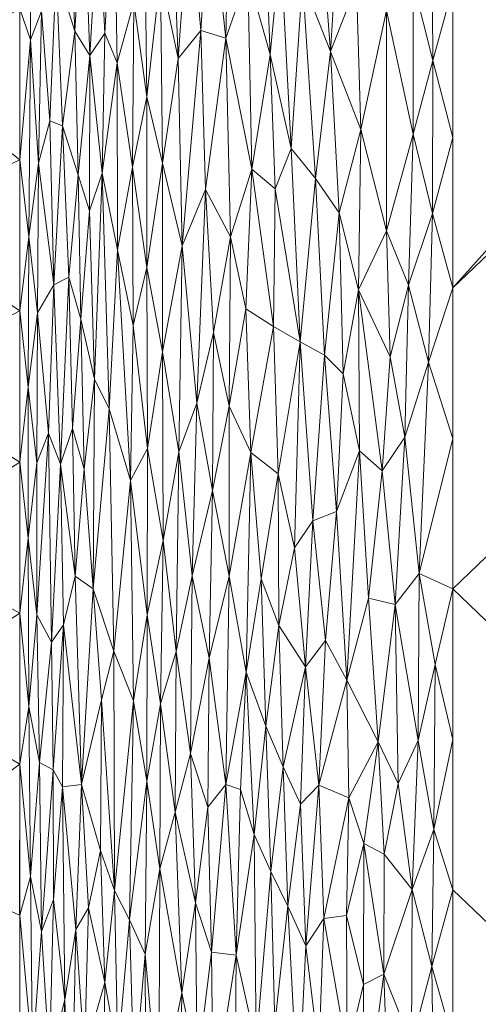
# Model space of a CAD drawing. Header units: millimetres. Extents: x -300 to 300, y 0 to 450.
# Tile 85 of 256: x -270 to -248, y 265 to 313. Entities that reach past the tile are written whole.
import ezdxf

# ---------------------------------------------------------------- set-up
doc = ezdxf.new("R2010")
doc.units = ezdxf.units.MM
doc.layers.add('A-GENM', color=13, linetype='Continuous')

# ---------------------------------------------------------------- blocks, each defined once
blk = doc.blocks.new('MODEL_CCAS0420-1080410R0 - MODEL_CCAS0420-1080410R0-453240-Preview')
at = {"layer": 'A-GENM', "lineweight": 9}
mesh = blk.add_polyface(dxfattribs=at)
corners = [(-296.159, -20, -110), (-295.657, -15.55, -110), (-294.177, -11.323, -110), (-291.793, -7.531, -110), (-288.625, -4.364, -110), (-284.831, -1.981, -110), (-280.602, -0.502, -110), (-276.147, 0, -110), (276.147, 0, -110), (280.596, -0.501, -110), (284.825, -1.978, -110), (288.619, -4.359, -110), (291.788, -7.525, -110), (294.174, -11.316, -110), (295.656, -15.545, -110), (296.159, -20, -110), (296.159, -426.171, -110), (295.658, -430.617, -110), (294.182, -434.842, -110), (291.802, -438.632, -110), (288.638, -441.797, -110), (284.848, -444.179, -110), (280.622, -445.657, -110), (276.171, -446.159, -110), (-276.171, -446.159, -110), (-280.617, -445.658, -110), (-284.842, -444.182, -110), (-288.632, -441.802, -110), (-291.797, -438.638, -110), (-294.179, -434.848, -110), (-295.657, -430.622, -110), (-296.159, -426.171, -110)]
mesh.append_faces([[corners[k] for k in face] for face in [(15, 12, 13, 14)]], dxfattribs={"vtx0": -1})
mesh.append_faces([[corners[k] for k in face] for face in [(16, 8, 15)]], dxfattribs={"vtx0": -1, "vtx1": -1})
mesh.append_faces([[corners[k] for k in face] for face in [(24, 31, 7, 8)]], dxfattribs={"vtx0": -1, "vtx1": -1, "vtx3": -1})
mesh.append_faces([[corners[k] for k in face] for face in [(31, 24, 25, 30), (18, 21, 22, 17), (17, 22, 23, 16)]], dxfattribs={"vtx0": -1, "vtx2": -1})
mesh.append_faces([[corners[k] for k in face] for face in [(0, 3, 4, 5), (0, 5, 6, 7)]], dxfattribs={"vtx0": -1, "vtx3": -1})
mesh.append_faces([[corners[k] for k in face] for face in [(28, 29, 27)]], dxfattribs={"vtx1": -1})
mesh.append_faces([[corners[k] for k in face] for face in [(25, 26, 30), (11, 12, 15, 10), (9, 10, 15, 8), (31, 0, 7)]], dxfattribs={"vtx1": -1, "vtx2": -1})
mesh.append_faces([[corners[k] for k in face] for face in [(23, 24, 8, 16)]], dxfattribs={"vtx1": -1, "vtx2": -1, "vtx3": -1})
mesh.append_faces([[corners[k] for k in face] for face in [(26, 27, 29, 30)]], dxfattribs={"vtx1": -1, "vtx3": -1})
mesh.append_faces([[corners[k] for k in face] for face in [(19, 20, 21, 18)]], dxfattribs={"vtx2": -1})
mesh.append_faces([[corners[k] for k in face] for face in [(0, 1, 2, 3)]], dxfattribs={"vtx3": -1})
mesh = blk.add_polyface(dxfattribs=at)
corners = [(-279.918, -2), (-292.651, -7.27), (-297.929, -20), (-297.929, -224.97), (-297.929, -429.94), (-292.661, -442.661), (-279.94, -447.929), (0, -447.929), (279.94, -447.929), (292.661, -442.661), (297.929, -429.94), (297.929, -224.97), (297.929, -20), (292.651, -7.27), (279.918, -2), (0, -2), (0, -3.5), (13.257, -3.5), (26.515, -3.5), (39.772, -3.5), (53.029, -3.5), (66.287, -3.5), (79.544, -3.5), (92.801, -3.5), (106.059, -3.5), (119.316, -3.5), (132.573, -3.5), (145.831, -3.5), (159.088, -3.5), (172.345, -3.5), (185.603, -3.5), (198.86, -3.5), (212.117, -3.5), (225.375, -3.5), (238.632, -3.5), (251.889, -3.5), (265.147, -3.5), (278.404, -3.5), (291.028, -7.487), (296.497, -19.511), (296.5, -32.769), (296.5, -46.026), (296.5, -59.283), (296.5, -72.541), (296.5, -85.798), (296.5, -99.055), (296.5, -112.313), (296.5, -125.57), (296.5, -138.827), (296.5, -152.085), (296.5, -165.342), (296.5, -178.599), (296.5, -191.857), (296.5, -205.114), (296.5, -218.371), (296.5, -231.629), (296.5, -244.886), (296.5, -258.143), (296.499, -271.401), (296.499, -284.658), (296.499, -297.915), (296.499, -311.173), (296.499, -324.43), (296.499, -337.687), (296.5, -350.945), (296.5, -364.202), (296.5, -377.459), (296.5, -390.717), (296.5, -403.974), (296.5, -417.231), (296.497, -430.489), (291.028, -442.513), (278.404, -446.5), (265.147, -446.5), (251.889, -446.5), (238.632, -446.5), (225.375, -446.5), (212.117, -446.5), (198.86, -446.5), (185.603, -446.5), (172.345, -446.5), (159.088, -446.5), (145.831, -446.5), (132.573, -446.5), (119.316, -446.5), (106.059, -446.5), (92.801, -446.5), (79.544, -446.5), (66.287, -446.5), (53.029, -446.5), (39.772, -446.5), (26.515, -446.5), (13.257, -446.5), (0, -446.5), (-12.926, -446.5), (-25.852, -446.5), (-38.777, -446.5), (-51.703, -446.5), (-64.629, -446.5), (-77.555, -446.5), (-90.48, -446.5), (-103.406, -446.5), (-116.332, -446.5), (-129.258, -446.5), (-142.183, -446.5), (-155.109, -446.5), (-168.035, -446.5), (-180.961, -446.5), (-193.887, -446.5), (-206.812, -446.5), (-219.738, -446.5), (-232.664, -446.5), (-245.59, -446.5), (-258.515, -446.5), (-271.441, -446.5), (-284.356, -445.968), (-294.544, -438.124), (-296.5, -425.35), (-296.5, -412.424), (-296.5, -399.498), (-296.5, -386.572), (-296.5, -373.646), (-296.5, -360.721), (-296.5, -347.795), (-296.499, -334.869), (-296.499, -321.943), (-296.499, -309.018), (-296.499, -296.092), (-296.499, -283.166), (-296.499, -270.24), (-296.5, -257.315), (-296.5, -244.389), (-296.5, -231.463), (-296.5, -218.537), (-296.5, -205.611), (-296.5, -192.686), (-296.5, -179.76), (-296.5, -166.834), (-296.5, -153.908), (-296.5, -140.983), (-296.5, -128.057), (-296.5, -115.131), (-296.5, -102.205), (-296.5, -89.28), (-296.5, -76.354), (-296.5, -63.428), (-296.5, -50.502), (-296.5, -37.576), (-296.5, -24.651), (-294.544, -11.876), (-284.356, -4.032), (-271.441, -3.5), (-258.515, -3.5), (-245.59, -3.5), (-232.664, -3.5), (-219.738, -3.5), (-206.812, -3.5), (-193.887, -3.5), (-180.961, -3.5), (-168.035, -3.5), (-155.109, -3.5), (-142.183, -3.5), (-129.258, -3.5), (-116.332, -3.5), (-103.406, -3.5), (-90.48, -3.5), (-77.555, -3.5), (-64.629, -3.5), (-51.703, -3.5), (-38.777, -3.5), (-25.852, -3.5), (-12.926, -3.5), (-294.538, -438.129), (-294.547, -438.108)]
mesh.append_faces([[corners[k] for k in face] for face in [(116, 172, 173)]])
mesh.append_faces([[corners[k] for k in face] for face in [(118, 4, 117), (6, 115, 5), (115, 6, 114), (7, 104, 6), (1, 150, 0), (151, 0, 150)]], dxfattribs={"vtx0": -1, "vtx1": -1})
mesh.append_faces([[corners[k] for k in face] for face in [(4, 124, 125), (7, 99, 100), (2, 148, 149), (149, 1, 2), (2, 141, 142), (0, 151, 152), (0, 160, 161, 15), (15, 165, 166), (15, 170, 171), (8, 81, 82, 7), (8, 72, 73), (11, 61, 62, 10), (12, 46, 47, 11), (38, 13, 14, 37), (13, 38, 39, 12)]], dxfattribs={"vtx0": -1, "vtx2": -1})
mesh.append_faces([[corners[k] for k in face] for face in [(4, 118, 119, 120), (4, 120, 121, 122), (3, 128, 129, 130), (3, 130, 131, 132), (3, 138, 139, 140), (0, 154, 155, 156), (0, 156, 157, 158), (15, 161, 162, 163), (15, 163, 164, 165), (8, 73, 74, 75), (7, 86, 87, 88), (7, 83, 84, 85), (10, 68, 69, 70), (11, 55, 56, 57), (14, 28, 29, 30), (14, 32, 33, 34), (15, 19, 20, 21), (12, 44, 45, 46), (11, 49, 50, 51), (11, 47, 48, 49), (12, 39, 40, 41)]], dxfattribs={"vtx0": -1, "vtx3": -1})
mesh.append_faces([[corners[k] for k in face] for face in [(123, 124, 4, 122), (127, 128, 3, 126), (113, 114, 6, 112), (111, 112, 6, 110), (109, 110, 6, 108), (107, 108, 6, 106), (96, 97, 7, 95), (105, 106, 6, 104), (103, 104, 7, 102), (101, 102, 7, 100), (98, 99, 7, 97), (94, 95, 7, 93), (135, 136, 3, 134), (137, 138, 3, 136), (133, 134, 3, 132), (145, 146, 2, 144), (147, 148, 2, 146), (143, 144, 2, 142), (149, 150, 1), (153, 154, 0, 152), (159, 160, 0, 158), (169, 170, 15, 168), (167, 168, 15, 166), (78, 79, 8, 77), (80, 81, 8, 79), (76, 77, 8, 75), (91, 92, 7, 90), (89, 90, 7, 88), (85, 86, 7), (82, 83, 7), (67, 68, 10, 66), (65, 66, 10, 64), (60, 61, 11, 59), (58, 59, 11, 57), (63, 64, 10, 62), (54, 55, 11, 53), (26, 27, 15, 25), (31, 32, 14, 30), (16, 17, 15, 171), (18, 19, 15, 17), (24, 25, 15, 23), (22, 23, 15, 21), (34, 35, 14), (52, 53, 11, 51), (36, 37, 14, 35), (42, 43, 12, 41), (43, 44, 12), (92, 93, 7)]], dxfattribs={"vtx1": -1, "vtx2": -1})
mesh.append_faces([[corners[k] for k in face] for face in [(3, 4, 125, 126), (2, 3, 140, 141), (71, 72, 8, 9), (70, 71, 9, 10), (27, 28, 14, 15)]], dxfattribs={"vtx1": -1, "vtx3": -1})
mesh.append_faces([[corners[k] for k in face] for face in [(4, 173, 117), (115, 172, 5)]], dxfattribs={"vtx2": -1})
mesh = blk.add_polyface(dxfattribs=at)
corners = [(0, -173.422, -75), (-14.655, -173.422, -75), (-29.311, -173.422, -75), (-43.966, -173.422, -75), (-58.622, -173.422, -75), (-73.277, -173.422, -75), (-87.933, -173.422, -75), (-102.588, -173.422, -75), (-117.244, -173.422, -75), (-131.899, -173.422, -75), (-146.554, -173.422, -75), (-161.21, -173.422, -75), (-175.865, -173.422, -75), (-190.521, -173.422, -75), (-205.176, -173.422, -75), (-219.832, -173.422, -75), (-234.463, -174.243, -75), (-245.907, -183.272, -75), (-248.8, -197.627, -75), (-248.796, -212.283, -75), (-248.796, -226.938, -75), (-248.797, -241.594, -75), (-248.799, -256.249, -75), (-248.8, -270.905, -75), (-248.8, -285.56, -75), (-248.8, -300.216, -75), (-248.8, -314.871, -75), (-248.8, -329.526, -75), (-248.8, -344.182, -75), (-248.8, -358.837, -75), (-248.755, -373.489, -75), (-245.906, -387.765, -75), (-234.452, -396.706, -75), (-219.832, -397.692, -75), (-205.176, -397.692, -75), (-190.521, -397.692, -75), (-175.865, -397.692, -75), (-161.21, -397.692, -75), (-146.554, -397.692, -75), (-131.899, -397.692, -75), (-117.244, -397.692, -75), (-102.588, -397.692, -75), (-87.933, -397.692, -75), (-73.277, -397.692, -75), (-58.622, -397.692, -75), (-43.966, -397.692, -75), (-29.311, -397.692, -75), (-14.655, -397.692, -75), (0, -397.692, -75), (14.655, -397.692, -75), (29.311, -397.692, -75), (43.966, -397.692, -75), (58.622, -397.692, -75), (73.277, -397.692, -75), (87.933, -397.692, -75), (102.588, -397.692, -75), (117.244, -397.692, -75), (131.899, -397.692, -75), (146.554, -397.692, -75), (161.21, -397.692, -75), (175.865, -397.692, -75), (190.521, -397.692, -75), (205.176, -397.692, -75), (219.832, -397.692, -75), (234.452, -396.706, -75), (245.906, -387.765, -75), (248.755, -373.489, -75), (248.8, -358.837, -75), (248.8, -344.182, -75), (248.8, -329.526, -75), (248.8, -314.871, -75), (248.8, -300.216, -75), (248.8, -285.56, -75), (248.8, -270.905, -75), (248.799, -256.249, -75), (248.797, -241.594, -75), (248.796, -226.938, -75), (248.796, -212.283, -75), (248.8, -197.627, -75), (245.907, -183.272, -75), (234.463, -174.243, -75), (219.832, -173.422, -75), (205.176, -173.422, -75), (190.521, -173.422, -75), (175.865, -173.422, -75), (161.21, -173.422, -75), (146.554, -173.422, -75), (131.899, -173.422, -75), (117.244, -173.422, -75), (102.588, -173.422, -75), (87.933, -173.422, -75), (73.277, -173.422, -75), (58.622, -173.422, -75), (43.966, -173.422, -75), (29.311, -173.422, -75), (14.655, -173.422, -75)]
mesh.append_faces([[corners[k] for k in face] for face in [(21, 13, 20)]], dxfattribs={"vtx0": -1, "vtx1": -1})
mesh.append_faces([[corners[k] for k in face] for face in [(57, 72, 87, 56)]], dxfattribs={"vtx0": -1, "vtx1": -1, "vtx2": -1})
mesh.append_faces([[corners[k] for k in face] for face in [(19, 14, 15, 18), (40, 8, 9, 39), (41, 7, 8, 40), (20, 13, 14, 19), (45, 2, 3, 44), (55, 88, 89, 54), (56, 87, 88, 55), (54, 89, 90, 53), (53, 90, 91, 52), (49, 95, 0, 48), (2, 45, 46), (7, 41, 42), (58, 71, 72, 57), (63, 66, 67), (95, 49, 50), (71, 58, 59)]], dxfattribs={"vtx0": -1, "vtx2": -1})
mesh.append_faces([[corners[k] for k in face] for face in [(4, 5, 44, 3), (92, 93, 52, 91)]], dxfattribs={"vtx1": -1, "vtx2": -1})
mesh.append_faces([[corners[k] for k in face] for face in [(9, 10, 24, 39)]], dxfattribs={"vtx1": -1, "vtx2": -1, "vtx3": -1})
mesh.append_faces([[corners[k] for k in face] for face in [(12, 13, 21, 22), (11, 12, 22, 23), (10, 11, 23, 24), (6, 7, 42, 43), (5, 6, 43, 44), (1, 2, 46, 47), (0, 1, 47, 48), (72, 73, 86, 87), (82, 83, 76, 77), (81, 82, 77, 78), (84, 85, 74, 75), (83, 84, 75, 76), (85, 86, 73, 74), (94, 95, 50, 51), (93, 94, 51, 52), (25, 26, 37, 38), (28, 29, 34, 35), (26, 27, 36, 37), (29, 30, 33, 34), (27, 28, 35, 36), (38, 39, 24, 25), (67, 68, 62, 63), (70, 71, 59, 60), (69, 70, 60, 61), (68, 69, 61, 62)]], dxfattribs={"vtx1": -1, "vtx3": -1})
mesh.append_faces([[corners[k] for k in face] for face in [(16, 17, 18, 15), (64, 65, 66, 63)]], dxfattribs={"vtx2": -1})
mesh.append_faces([[corners[k] for k in face] for face in [(78, 79, 80, 81), (30, 31, 32, 33)]], dxfattribs={"vtx3": -1})
mesh = blk.add_polyface(dxfattribs=at)
corners = [(249.719, -259.822, -74.979), (248.799, -256.249, -75), (248.8, -263.577, -75), (249.814, -267.169, -74.973), (249.716, -273.852, -74.978), (250.778, -270.921, -74.895), (255.952, -268.18, -73.523), (255.086, -269.508, -73.872), (255.328, -275.998, -73.776), (253.125, -259.425, -74.486), (251.812, -257.177, -74.758), (252.157, -266.799, -74.692), (256.334, -260.485, -73.361), (255.322, -262.954, -73.788), (257.663, -271.809, -72.672), (258.474, -273.599, -72.192), (258.381, -263.344, -72.261), (259.348, -267.722, -71.623), (254.37, -257.028, -74.134), (253.95, -262.999, -74.259), (253.148, -266.294, -74.476), (253.126, -273.169, -74.478), (256.212, -275.083, -73.403), (256.83, -270.111, -73.113), (257.463, -264.365, -72.79), (255.608, -255.841, -73.682), (257.245, -256.463, -72.918), (260.553, -267.87, -70.725), (259.854, -276.046, -71.253), (259.439, -258.212, -71.575), (250.81, -263.403, -74.893), (252.145, -272.639, -74.692), (248.8, -270.904, -75), (250.51, -255.031, -74.926), (253.967, -269.66, -74.249), (260.479, -260.61, -70.795)]
mesh.append_faces([[corners[k] for k in face] for face in [(3, 4, 5), (6, 7, 8), (9, 10, 11), (12, 13, 6), (14, 15, 16), (16, 15, 17), (18, 19, 13), (20, 11, 21), (6, 22, 23), (23, 24, 12), (6, 13, 7), (23, 12, 6), (12, 25, 13), (14, 16, 24), (14, 24, 23), (16, 26, 24), (12, 24, 26), (19, 7, 13), (27, 17, 28), (29, 16, 17), (20, 19, 9), (11, 10, 30), (5, 30, 3), (31, 21, 11), (32, 4, 3), (33, 0, 30), (11, 30, 5), (2, 3, 0), (30, 0, 3), (5, 31, 11), (21, 34, 20), (19, 20, 34), (11, 20, 9), (19, 34, 7), (9, 19, 18), (17, 35, 29)]], dxfattribs={"vtx0": -1, "vtx1": -1, "vtx2": -1})
mesh.append_faces([[corners[k] for k in face] for face in [(0, 1, 2)]], dxfattribs={"vtx0": -1, "vtx2": -1})
mesh.append_faces([[corners[k] for k in face] for face in [(2, 32, 3)]], dxfattribs={"vtx1": -1, "vtx2": -1})
mesh = blk.add_polyface(dxfattribs=at)
corners = [(265.835, -259.488, -65.079), (265.744, -266.394, -65.194), (266.734, -262.93, -63.765), (267.701, -265.55, -62.211), (268.446, -262.619, -60.906), (268.1, -256.4, -61.535), (260.479, -260.61, -70.795), (260.553, -267.87, -70.725), (261.247, -262.216, -70.158), (261.997, -265.893, -69.478), (263.069, -271.925, -68.408), (263.12, -260.37, -68.373), (265.111, -262.918, -66.043), (265.276, -270.871, -65.817), (264.555, -269.454, -66.73), (263.785, -267.779, -67.636), (263.707, -276.195, -67.714), (263.744, -259.472, -67.697), (264.32, -261.51, -67.027), (267.806, -275.931, -62.024), (267.156, -268.971, -63.1), (262.153, -254.602, -69.354), (261.33, -270.271, -70.074), (268.662, -255.038, -60.514), (269.266, -262.841, -59.334), (269.367, -271.551, -59.128), (269.898, -269.68, -58.018), (267.402, -257.202, -62.72), (268.257, -270.434, -61.241), (266.538, -270.037, -64.051), (259.348, -267.722, -71.623), (262.33, -274.693, -69.15), (265.962, -272.827, -64.883), (269.898, -262.326, -58.018), (269.898, -254.972, -58.018), (268.83, -268.884, -60.185), (260.723, -274.941, -70.58), (260.96, -254.65, -70.417)]
mesh.append_faces([[corners[k] for k in face] for face in [(0, 1, 2), (3, 4, 5), (6, 7, 8), (9, 10, 11), (1, 12, 13), (14, 15, 16), (17, 15, 18), (19, 3, 20), (11, 21, 9), (8, 7, 22), (23, 4, 24), (25, 26, 24), (3, 5, 27), (3, 19, 28), (2, 29, 20), (20, 27, 2), (6, 30, 7), (15, 14, 18), (11, 10, 15), (12, 18, 14), (13, 12, 14), (10, 9, 31), (22, 31, 9), (1, 13, 32), (1, 32, 29), (12, 1, 0), (35, 24, 4), (24, 35, 25), (28, 35, 4), (3, 28, 4), (1, 29, 2), (20, 3, 27), (8, 22, 9), (36, 22, 7), (21, 8, 9), (8, 37, 6), (15, 17, 11)]], dxfattribs={"vtx0": -1, "vtx1": -1, "vtx2": -1})
mesh.append_faces([[corners[k] for k in face] for face in [(33, 34, 24, 26)]], dxfattribs={"vtx1": -1, "vtx2": -1})
mesh = blk.add_polyface(dxfattribs=at)
corners = [(251.607, -284.801, -74.783), (252.427, -278.121, -74.635), (251.465, -276.085, -74.806), (256.83, -270.111, -73.113), (257.066, -276.903, -72.989), (257.663, -271.809, -72.672), (248.8, -278.232, -75), (249.648, -281.881, -74.981), (249.716, -273.852, -74.978), (255.972, -281.763, -73.508), (255.328, -275.998, -73.776), (254.994, -283.051, -73.901), (256.212, -275.083, -73.403), (250.778, -270.921, -74.895), (252.145, -272.639, -74.692), (257.897, -278.876, -72.535), (258.474, -273.599, -72.192), (258.864, -281.512, -71.939), (259.147, -275.793, -71.753), (255.952, -268.18, -73.523), (253.855, -275.39, -74.28), (255.086, -269.508, -73.872), (253.967, -269.66, -74.249), (253.126, -273.169, -74.478), (253.953, -281.124, -74.249), (257.27, -283.787, -72.881), (259.854, -276.046, -71.253), (259.697, -286.185, -71.365), (260.667, -282.194, -70.622), (259.348, -267.722, -71.623), (250.482, -278.18, -74.923), (252.907, -285.118, -74.529), (248.8, -270.904, -75), (248.8, -285.559, -75), (260.723, -274.941, -70.58), (260.553, -267.87, -70.725)]
mesh.append_faces([[corners[k] for k in face] for face in [(0, 1, 2), (3, 4, 5), (6, 7, 8), (9, 10, 11), (12, 4, 3), (13, 2, 14), (15, 16, 5), (16, 17, 18), (19, 10, 12), (10, 9, 12), (20, 10, 21), (22, 23, 20), (24, 11, 10), (4, 12, 9), (17, 16, 15), (4, 9, 25), (15, 4, 25), (4, 15, 5), (26, 17, 27), (26, 27, 28), (29, 16, 18), (20, 21, 22), (2, 13, 30), (14, 2, 1), (30, 0, 2), (24, 1, 31), (7, 30, 8), (13, 8, 30), (23, 14, 1), (20, 1, 24), (1, 20, 23), (10, 20, 24), (26, 34, 35), (17, 26, 18), (29, 18, 26)]], dxfattribs={"vtx0": -1, "vtx1": -1, "vtx2": -1})
mesh.append_faces([[corners[k] for k in face] for face in [(8, 32, 6)]], dxfattribs={"vtx0": -1, "vtx2": -1})
mesh.append_faces([[corners[k] for k in face] for face in [(6, 33, 7)]], dxfattribs={"vtx1": -1, "vtx2": -1})
mesh = blk.add_polyface(dxfattribs=at)
corners = [(269.367, -271.551, -59.128), (268.94, -277.109, -59.969), (269.458, -279.84, -58.942), (267.192, -286.19, -63.036), (267.768, -283.817, -62.088), (266.889, -276.046, -63.512), (269.058, -284.302, -59.74), (268.347, -282.962, -61.075), (268.257, -270.434, -61.241), (268.266, -276.749, -61.221), (268.83, -268.884, -60.185), (262.33, -274.693, -69.15), (261.33, -270.271, -70.074), (261.575, -277.54, -69.851), (265.276, -270.871, -65.817), (265.905, -280.153, -64.957), (265.962, -272.827, -64.883), (266.538, -270.037, -64.051), (262.269, -282.51, -69.205), (261.49, -286.192, -69.925), (263.707, -276.195, -67.714), (263.032, -279.964, -68.441), (263.692, -284.3, -67.727), (264.351, -280.111, -66.967), (265.306, -282.525, -65.769), (263.069, -271.925, -68.408), (260.667, -282.194, -70.622), (260.723, -274.941, -70.58), (259.854, -276.046, -71.253), (263.785, -267.779, -67.636), (264.555, -269.454, -66.73), (269.898, -277.035, -58.018), (269.898, -269.68, -58.018), (267.806, -275.931, -62.024), (269.898, -284.389, -58.018), (266.321, -285.57, -64.363), (267.156, -268.971, -63.1)]
mesh.append_faces([[corners[k] for k in face] for face in [(0, 1, 2), (3, 4, 5), (1, 6, 2), (7, 6, 1), (8, 9, 10), (11, 12, 13), (14, 15, 16), (16, 5, 17), (18, 13, 19), (20, 21, 22), (15, 5, 16), (23, 24, 14), (15, 14, 24), (11, 21, 25), (19, 13, 26), (13, 18, 11), (26, 27, 28), (12, 27, 13), (29, 25, 20), (0, 10, 1), (18, 21, 11), (20, 25, 21), (30, 20, 23), (23, 20, 22), (14, 30, 23), (31, 0, 2), (1, 10, 9), (7, 9, 4), (8, 33, 9), (5, 15, 35), (36, 17, 5), (33, 36, 5), (13, 27, 26), (5, 4, 33), (4, 9, 33), (1, 9, 7)]], dxfattribs={"vtx0": -1, "vtx1": -1, "vtx2": -1})
mesh.append_faces([[corners[k] for k in face] for face in [(0, 31, 32), (2, 34, 31)]], dxfattribs={"vtx0": -1, "vtx2": -1})
mesh = blk.add_polyface(dxfattribs=at)
corners = [(276.08, -287.772, -44.695), (269.898, -291.741, -58.017), (276.293, -295.76, -44.235), (276.107, -272.481, -44.639), (269.898, -277.033, -58.018), (275.848, -280.54, -45.197), (281.797, -276.441, -32.376), (287.978, -279.788, -19.055), (287.714, -272.183, -19.623), (282.689, -292.172, -30.453), (288.863, -287.898, -17.148), (282.253, -284.287, -31.391), (276.302, -303.441, -44.213), (283.122, -300.925, -29.519), (269.898, -284.387, -58.018), (269.899, -269.68, -58.018), (287.437, -296.536, -20.219), (289.249, -303.074, -16.316), (269.897, -299.096, -58.017), (294.5, -294.989, -5), (294.5, -288.761, -5), (281.692, -309.368, -32.599), (269.897, -306.45, -58.017), (294.5, -282.532, -5), (294.5, -276.3, -5), (294.5, -301.218, -5), (294.5, -307.447, -5)]
mesh.append_faces([[corners[k] for k in face] for face in [(0, 1, 2), (3, 4, 5), (6, 7, 8), (9, 10, 11), (12, 13, 2), (11, 6, 5), (0, 5, 14), (10, 7, 11), (2, 13, 9), (5, 0, 11), (3, 5, 6), (16, 13, 17), (6, 11, 7), (9, 11, 0), (12, 2, 18), (0, 2, 9), (16, 10, 9), (13, 12, 21), (7, 10, 23), (7, 24, 8), (13, 16, 9), (16, 17, 25), (10, 16, 19)]], dxfattribs={"vtx0": -1, "vtx1": -1, "vtx2": -1})
mesh.append_faces([[corners[k] for k in face] for face in [(3, 15, 4), (0, 14, 1), (10, 19, 20), (12, 18, 22), (16, 25, 19), (17, 26, 25), (7, 23, 24)]], dxfattribs={"vtx0": -1, "vtx2": -1})
mesh.append_faces([[corners[k] for k in face] for face in [(4, 14, 5), (1, 18, 2), (20, 23, 10)]], dxfattribs={"vtx1": -1, "vtx2": -1})
mesh = blk.add_polyface(dxfattribs=at)
corners = [(265.536, -294.332, -65.469), (266.321, -285.57, -64.363), (265.306, -282.525, -65.769), (268.228, -300.373, -61.297), (268.5, -293.143, -60.8), (267.913, -291.645, -61.842), (262.915, -287.917, -68.562), (262.269, -282.51, -69.205), (262.148, -292.241, -69.324), (269.486, -288.035, -58.883), (269.063, -291.702, -59.733), (269.488, -295.387, -58.882), (268.347, -282.962, -61.075), (269.058, -284.302, -59.74), (264.505, -290.838, -66.784), (264.351, -280.111, -66.967), (266.757, -291.401, -63.716), (267.318, -293.381, -62.836), (267.192, -286.19, -63.036), (262.936, -297.103, -68.548), (266.889, -276.046, -63.512), (266.257, -295.776, -64.462), (267.768, -283.817, -62.088), (260.667, -282.194, -70.622), (260.496, -290.36, -70.76), (261.49, -286.192, -69.925), (261.274, -294.614, -70.119), (260.46, -298.055, -70.796), (263.674, -292.399, -67.751), (263.692, -284.3, -67.727), (263.032, -279.964, -68.441), (264.367, -298.392, -66.959), (266.923, -298.695, -63.467), (269.898, -291.743, -58.018), (269.898, -284.389, -58.018), (269.458, -279.84, -58.942), (269.025, -298.999, -59.808), (265.905, -280.153, -64.957)]
mesh.append_faces([[corners[k] for k in face] for face in [(0, 1, 2), (3, 4, 5), (6, 7, 8), (9, 10, 11), (12, 4, 13), (14, 2, 15), (16, 17, 18), (0, 2, 14), (19, 6, 8), (18, 20, 1), (1, 21, 16), (5, 12, 22), (23, 24, 25), (8, 25, 26), (25, 8, 7), (24, 27, 26), (28, 6, 19), (29, 14, 15), (30, 7, 6), (29, 6, 28), (30, 6, 29), (14, 29, 28), (28, 31, 14), (25, 24, 26), (1, 0, 21), (17, 16, 32), (1, 16, 18), (5, 18, 17), (33, 9, 11), (35, 9, 34), (13, 10, 9), (35, 13, 9), (12, 5, 4), (4, 36, 10), (4, 10, 13), (2, 1, 37), (5, 22, 18)]], dxfattribs={"vtx0": -1, "vtx1": -1, "vtx2": -1})
mesh.append_faces([[corners[k] for k in face] for face in [(9, 33, 34)]], dxfattribs={"vtx0": -1, "vtx2": -1})
mesh = blk.add_polyface(dxfattribs=at)
corners = [(259.698, -294.469, -71.369), (260.46, -298.055, -70.796), (260.496, -290.36, -70.76), (250.433, -286.317, -74.928), (248.8, -292.888, -75), (249.982, -296.598, -74.963), (252.907, -285.118, -74.529), (251.607, -284.801, -74.783), (252.244, -291.32, -74.672), (251.136, -292.95, -74.851), (254.994, -283.051, -73.901), (253.953, -281.124, -74.249), (254.457, -289.335, -74.09), (257.27, -283.787, -72.881), (255.972, -281.763, -73.508), (256.508, -287.557, -73.264), (258.628, -292.212, -72.093), (258.127, -286.057, -72.399), (257.309, -291.17, -72.862), (252.427, -278.121, -74.635), (253.343, -292.286, -74.422), (254.132, -296.041, -74.197), (256.23, -297.591, -73.397), (255.61, -288.877, -73.661), (255.044, -296.939, -73.886), (253.386, -300.132, -74.414), (257.539, -298.344, -72.743), (257.897, -278.876, -72.535), (258.864, -281.512, -71.939), (259.697, -286.185, -71.365), (260.667, -282.194, -70.622), (250.482, -278.18, -74.923), (249.648, -281.881, -74.981), (248.8, -285.559, -75), (251.84, -296.871, -74.747)]
mesh.append_faces([[corners[k] for k in face] for face in [(0, 1, 2), (3, 4, 5), (6, 7, 8), (9, 3, 5), (7, 3, 9), (10, 11, 12), (13, 14, 15), (16, 17, 18), (6, 19, 7), (20, 21, 12), (22, 23, 24), (15, 18, 13), (12, 24, 23), (10, 12, 23), (11, 20, 12), (8, 25, 20), (12, 21, 24), (14, 10, 23), (15, 14, 23), (23, 22, 15), (22, 18, 15), (16, 18, 26), (13, 17, 27), (28, 16, 29), (28, 27, 17), (18, 17, 13), (28, 17, 16), (29, 2, 30), (31, 3, 7), (8, 7, 9), (31, 32, 3), (34, 8, 9), (8, 20, 6), (20, 11, 6), (33, 3, 32), (0, 2, 29), (16, 0, 29)]], dxfattribs={"vtx0": -1, "vtx1": -1, "vtx2": -1})
mesh.append_faces([[corners[k] for k in face] for face in [(3, 33, 4)]], dxfattribs={"vtx0": -1, "vtx2": -1})
mesh = blk.add_polyface(dxfattribs=at)
corners = [(268.989, -306.289, -59.884), (269.374, -312.294, -59.122), (269.452, -302.707, -58.958), (268.228, -300.373, -61.297), (268.422, -308.357, -60.956), (269.063, -291.702, -59.733), (269.025, -298.999, -59.808), (269.488, -295.387, -58.882), (267.913, -291.645, -61.842), (267.507, -300.749, -62.534), (267.318, -293.381, -62.836), (263.699, -301.21, -67.736), (263.695, -309.532, -67.76), (264.399, -306.106, -66.935), (262.936, -297.103, -68.548), (261.985, -302.27, -69.491), (262.943, -306.289, -68.559), (264.367, -298.392, -66.959), (263.674, -292.399, -67.751), (266.923, -298.695, -63.467), (266.492, -303.974, -64.131), (267.056, -305.734, -63.271), (265.143, -311.174, -66.022), (265.125, -302.074, -66.022), (266.257, -295.776, -64.462), (265.536, -294.332, -65.469), (265.885, -305.805, -65.009), (264.505, -290.838, -66.784), (262.177, -311.398, -69.333), (266.482, -311.532, -64.163), (266.757, -291.401, -63.716), (267.81, -308.113, -62.038), (269.898, -306.451, -58.018), (269.898, -299.097, -58.018), (269.898, -291.743, -58.018), (268.5, -293.143, -60.8)]
mesh.append_faces([[corners[k] for k in face] for face in [(0, 1, 2), (0, 3, 4), (5, 6, 7), (3, 8, 9), (8, 10, 9), (11, 12, 13), (14, 15, 16), (11, 17, 18), (19, 20, 21), (13, 22, 23), (24, 25, 26), (27, 17, 23), (20, 24, 26), (16, 12, 11), (11, 18, 14), (16, 11, 14), (17, 11, 13), (28, 16, 15), (23, 26, 25), (20, 26, 29), (10, 19, 9), (26, 23, 22), (27, 23, 25), (23, 17, 13), (20, 19, 24), (30, 24, 19), (29, 21, 20), (19, 21, 9), (21, 31, 9), (9, 31, 3), (4, 3, 31), (6, 0, 2), (7, 2, 33), (2, 7, 6), (3, 0, 6), (6, 35, 3)]], dxfattribs={"vtx0": -1, "vtx1": -1, "vtx2": -1})
mesh.append_faces([[corners[k] for k in face] for face in [(7, 33, 34)]], dxfattribs={"vtx0": -1, "vtx2": -1})
mesh.append_faces([[corners[k] for k in face] for face in [(32, 33, 2)]], dxfattribs={"vtx1": -1, "vtx2": -1})
mesh = blk.add_polyface(dxfattribs=at)
corners = [(253.386, -300.132, -74.414), (252.02, -303.004, -74.718), (253.284, -307.935, -74.446), (254.334, -303.872, -74.138), (254.751, -311.74, -74.007), (255.482, -305.543, -73.725), (256.664, -307.005, -73.205), (256.23, -297.591, -73.397), (255.044, -296.939, -73.886), (258.628, -292.212, -72.093), (258.878, -299.195, -71.938), (259.698, -294.469, -71.369), (260.838, -305.015, -70.503), (261.985, -302.27, -69.491), (261.274, -294.614, -70.119), (257.457, -305.052, -72.796), (254.132, -296.041, -74.197), (253.343, -292.286, -74.422), (251.84, -296.871, -74.747), (252.244, -291.32, -74.672), (249.982, -296.598, -74.963), (250.95, -300.357, -74.876), (251.136, -292.95, -74.851), (257.309, -291.17, -72.862), (257.539, -298.344, -72.743), (258.593, -306.005, -72.132), (262.148, -292.241, -69.324), (262.936, -297.103, -68.548), (261.075, -312.761, -70.326), (259.849, -312.386, -71.291), (259.62, -302.713, -71.435), (248.8, -292.888, -75), (248.8, -300.216, -75), (249.781, -303.838, -74.975), (250.727, -307.703, -74.903), (260.46, -298.055, -70.796), (248.8, -307.543, -75)]
mesh.append_faces([[corners[k] for k in face] for face in [(0, 1, 2), (3, 4, 5), (6, 7, 5), (8, 3, 5), (7, 8, 5), (9, 10, 11), (12, 13, 14), (15, 7, 6), (3, 0, 2), (0, 16, 17), (16, 3, 8), (18, 0, 19), (20, 21, 22), (3, 16, 0), (23, 7, 24), (24, 25, 10), (13, 26, 14), (26, 13, 27), (28, 13, 12), (29, 12, 30), (25, 29, 30), (10, 25, 30), (15, 25, 24), (32, 33, 20), (20, 33, 21), (34, 1, 21), (18, 21, 1), (35, 30, 12), (30, 35, 11), (14, 35, 12), (21, 33, 34), (7, 15, 24), (11, 10, 30), (24, 10, 9), (21, 18, 22), (0, 18, 1)]], dxfattribs={"vtx0": -1, "vtx1": -1, "vtx2": -1})
mesh.append_faces([[corners[k] for k in face] for face in [(33, 32, 36)]], dxfattribs={"vtx0": -1, "vtx2": -1})
mesh.append_faces([[corners[k] for k in face] for face in [(31, 32, 20)]], dxfattribs={"vtx1": -1, "vtx2": -1})
mesh = blk.add_polyface(dxfattribs=at)
corners = [(276.068, -318.153, -44.718), (281.984, -316.651, -31.969), (275.423, -310.851, -46.107), (287.961, -328.193, -19.09), (287.727, -320.54, -19.593), (281.798, -323.394, -32.371), (275.847, -326.064, -45.194), (269.897, -321.159, -58.017), (282.002, -330.89, -31.932), (276.275, -333.782, -44.275), (269.897, -306.45, -58.017), (276.302, -303.441, -44.213), (288.388, -309.873, -18.169), (294.5, -307.447, -5), (289.249, -303.074, -16.316), (283.122, -300.925, -29.519), (269.896, -313.804, -58.017), (281.692, -309.368, -32.599), (269.897, -328.513, -58.017), (294.5, -313.675, -5), (288.902, -336.456, -17.062), (294.5, -332.361, -5), (294.5, -326.133, -5), (294.5, -319.904, -5), (269.898, -335.867, -58.018), (286.588, -314.896, -22.048)]
mesh.append_faces([[corners[k] for k in face] for face in [(0, 1, 2), (3, 4, 5), (6, 0, 7), (5, 8, 3), (8, 5, 6), (9, 8, 6), (10, 2, 11), (12, 13, 14), (15, 12, 14), (0, 2, 16), (11, 2, 17), (5, 4, 1), (6, 18, 9), (0, 6, 5), (20, 3, 8), (3, 20, 21), (3, 22, 4), (5, 1, 0), (12, 15, 17), (12, 25, 19), (17, 1, 25), (25, 1, 4), (2, 1, 17), (25, 4, 23), (17, 25, 12)]], dxfattribs={"vtx0": -1, "vtx1": -1, "vtx2": -1})
mesh.append_faces([[corners[k] for k in face] for face in [(0, 16, 7), (12, 19, 13), (9, 18, 24), (3, 21, 22)]], dxfattribs={"vtx0": -1, "vtx2": -1})
mesh.append_faces([[corners[k] for k in face] for face in [(10, 16, 2), (7, 18, 6), (22, 23, 4), (23, 19, 25)]], dxfattribs={"vtx1": -1, "vtx2": -1})
mesh = blk.add_polyface(dxfattribs=at)
corners = [(268.116, -315.626, -61.52), (267.211, -312.723, -63.041), (267.684, -323.138, -62.291), (268.83, -313.704, -60.201), (268.989, -306.289, -59.884), (268.422, -308.357, -60.956), (264.399, -306.106, -66.935), (264.331, -314.116, -67.041), (265.143, -311.174, -66.022), (269.349, -321.558, -59.181), (269.898, -313.805, -58.018), (269.374, -312.294, -59.122), (263.03, -315.48, -68.496), (263.83, -319.923, -67.644), (263.695, -309.532, -67.76), (269.898, -306.451, -58.018), (269.452, -302.707, -58.958), (266.482, -311.532, -64.163), (265.885, -305.805, -65.009), (265.746, -312.617, -65.22), (264.587, -322.093, -66.763), (265.317, -320.61, -65.827), (266.783, -319.942, -63.734), (262.943, -306.289, -68.559), (262.177, -311.398, -69.333), (261.075, -312.761, -70.326), (261.985, -302.27, -69.491), (266.055, -318.792, -64.809), (262.412, -317.714, -69.128), (263.312, -325.722, -68.242), (268.613, -320.773, -60.625), (261.624, -319.068, -69.87), (260.637, -319.487, -70.709), (259.849, -312.386, -71.291), (260.838, -305.015, -70.503), (267.056, -305.734, -63.271), (267.81, -308.113, -62.038)]
mesh.append_faces([[corners[k] for k in face] for face in [(0, 1, 2), (3, 4, 5), (6, 7, 8), (9, 10, 11), (12, 13, 14), (11, 15, 16), (17, 18, 19), (7, 20, 21), (22, 2, 1), (6, 14, 7), (23, 24, 12), (25, 24, 26), (12, 14, 23), (7, 14, 13), (20, 7, 13), (8, 7, 21), (19, 21, 27), (12, 24, 28), (28, 29, 12), (17, 27, 22), (8, 19, 18), (1, 17, 22), (30, 3, 0), (31, 25, 32), (24, 25, 31), (33, 25, 34), (35, 17, 1), (36, 35, 1), (0, 5, 36), (5, 0, 3), (1, 0, 36), (9, 3, 30), (11, 4, 3), (9, 11, 3), (31, 28, 24), (21, 19, 8), (17, 19, 27)]], dxfattribs={"vtx0": -1, "vtx1": -1, "vtx2": -1})
mesh.append_faces([[corners[k] for k in face] for face in [(11, 10, 15)]], dxfattribs={"vtx0": -1, "vtx2": -1})
mesh = blk.add_polyface(dxfattribs=at)
corners = [(248.8, -307.543, -75), (249.773, -311.3, -74.977), (249.781, -303.838, -74.975), (250.731, -315.113, -74.905), (250.727, -307.703, -74.903), (249.81, -319.084, -74.977), (252.02, -303.004, -74.718), (252.028, -313.732, -74.723), (252.581, -319.652, -74.621), (253.482, -314.978, -74.401), (253.284, -307.935, -74.446), (258.593, -306.005, -72.132), (257.691, -311.579, -72.68), (258.783, -315.449, -72.033), (251.846, -324.242, -74.763), (254.282, -319.273, -74.174), (255.236, -318.161, -73.84), (254.751, -311.74, -74.007), (255.482, -305.543, -73.725), (256.122, -315.204, -73.471), (256.664, -307.005, -73.205), (257.184, -316.855, -72.965), (259.665, -322.012, -71.455), (259.849, -312.386, -71.291), (257.457, -305.052, -72.796), (254.334, -303.872, -74.138), (255.602, -325.021, -73.712), (260.637, -319.487, -70.709), (261.075, -312.761, -70.326), (257.983, -318.981, -72.532), (258.691, -324.157, -72.119), (257.03, -323.491, -73.061), (248.8, -314.871, -75), (250.871, -322.484, -74.894), (248.8, -322.199, -75), (253.462, -322.129, -74.416)]
mesh.append_faces([[corners[k] for k in face] for face in [(0, 1, 2), (1, 3, 4), (3, 1, 5), (6, 4, 7), (7, 8, 9), (6, 7, 10), (11, 12, 13), (8, 7, 14), (15, 16, 17), (18, 19, 20), (21, 20, 19), (19, 18, 17), (13, 22, 23), (12, 24, 20), (10, 9, 17), (10, 17, 25), (3, 7, 4), (26, 19, 16), (19, 17, 16), (27, 23, 22), (23, 27, 28), (11, 13, 23), (29, 30, 13), (13, 12, 29), (21, 29, 12), (20, 21, 12), (19, 31, 21), (1, 32, 5), (2, 1, 4), (5, 33, 3), (7, 3, 33), (35, 9, 8), (9, 35, 15), (17, 9, 15), (9, 10, 7), (11, 24, 12)]], dxfattribs={"vtx0": -1, "vtx1": -1, "vtx2": -1})
mesh.append_faces([[corners[k] for k in face] for face in [(5, 32, 34)]], dxfattribs={"vtx0": -1, "vtx2": -1})
mesh.append_faces([[corners[k] for k in face] for face in [(0, 32, 1)]], dxfattribs={"vtx1": -1, "vtx2": -1})

msp = doc.modelspace()

# ---------------------------------------------------------------- block references
at = {"layer": 'A-GENM', "lineweight": 9, "rotation": 180}
msp.add_blockref('MODEL_CCAS0420-1080410R0 - MODEL_CCAS0420-1080410R0-453240-Preview', (0, 0, 850), dxfattribs=at)

doc.saveas('drawing.dxf')
